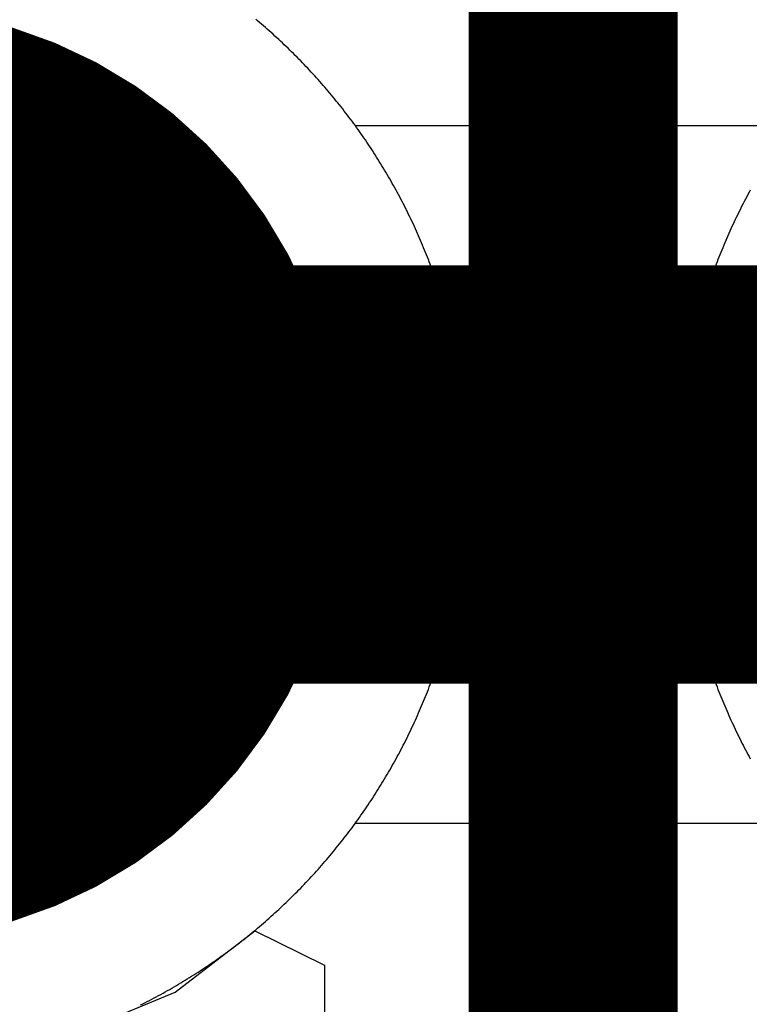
# Model space of a CAD drawing. Extents: x -1.5 to 9, y -3 to 5.
# Tile 182 of 256: x 0.3103 to 0.3626, y 3.327 to 3.3976. Entities that reach past the tile are written whole.
import ezdxf

# ---------------------------------------------------------------- set-up
doc = ezdxf.new("R2010")
doc.units = 0
doc.layers.get('0').update_dxf_attribs({"linetype": 'CONTINUOUS'})
for name, color, linetype in [('qfn16-30-34-a_copper_signal_1', 1, 'CONTINUOUS'), ('qfn16-30-34-a_copper_signal_2', 1, 'CONTINUOUS'), ('qfn16-30-34-a_copper_signal_bot', 5, 'CONTINUOUS'), ('qfn16-30-34-a_copper_signal_top', 1, 'CONTINUOUS'), ('qfn16-30-34-a_drillmap_1', 1, 'CONTINUOUS'), ('qfn16-30-34-a_pth_drill', 1, 'CONTINUOUS'), ('qfn16-30-34-a_soldermask_bot', 1, 'CONTINUOUS'), ('qfn16-30-34-a_soldermask_top', 1, 'CONTINUOUS')]:
    doc.layers.add(name, color=color, linetype=linetype)

# ---------------------------------------------------------------- blocks, each defined once
blk = doc.blocks.new('D23')
at = {"const_width": 0.015}
blk.add_lwpolyline([(-0.0075, 0, 1), (0.0075, 0, 1)], format="xyb", close=True, dxfattribs=at)
blk = doc.blocks.new('D24')
at = {"const_width": 0.0325}
blk.add_lwpolyline([(-0.01625, 0, 1), (0.01625, 0, 1)], format="xyb", close=True, dxfattribs=at)
blk = doc.blocks.new('D38')
at = {"const_width": 0.0335}
blk.add_lwpolyline([(-0.01675, 0, 1), (0.01675, 0, 1)], format="xyb", close=True, dxfattribs=at)
blk = doc.blocks.new('D60')
at = {"const_width": 0.0225}
blk.add_lwpolyline([(-0.01125, 0, 1), (0.01125, 0, 1)], format="xyb", close=True, dxfattribs=at)
blk = doc.blocks.new('D44')
at = {"const_width": 0.0025}
blk.add_lwpolyline([(-0.00125, 0, 1), (0.00125, 0, 1)], format="xyb", close=True, dxfattribs=at)

msp = doc.modelspace()

# ---------------------------------------------------------------- linework, layer by layer
at = {"layer": 'qfn16-30-34-a_copper_signal_1', "color": 1}
for points in [[(0.318934, 3.326951), (0.319098, 3.327033), (0.319262, 3.327116), (0.319425, 3.327199), (0.319588, 3.327283), (0.319751, 3.327368), (0.319913, 3.327454), (0.320075, 3.32754), (0.320236, 3.327627), (0.320397, 3.327715), (0.320558, 3.327803), (0.320718, 3.327892), (0.320878, 3.327982), (0.321038, 3.328072), (0.321197, 3.328163), (0.321356, 3.328255), (0.321514, 3.328348), (0.321672, 3.328441), (0.32183, 3.328535), (0.321987, 3.328629), (0.322144, 3.328724), (0.3223, 3.32882), (0.322456, 3.328917), (0.322611, 3.329014), (0.322767, 3.329112), (0.322921, 3.329211), (0.323075, 3.32931), (0.323229, 3.32941), (0.323383, 3.32951), (0.323536, 3.329612), (0.323688, 3.329714), (0.32384, 3.329816), (0.323992, 3.329919), (0.324143, 3.330023), (0.324293, 3.330128), (0.324444, 3.330233), (0.324594, 3.330339), (0.324743, 3.330445), (0.324892, 3.330552), (0.32504, 3.33066), (0.325188, 3.330768), (0.325336, 3.330877), (0.325483, 3.330987), (0.325629, 3.331097), (0.325775, 3.331208), (0.325921, 3.33132), (0.326066, 3.331432), (0.326211, 3.331545), (0.326355, 3.331658), (0.326498, 3.331772), (0.326642, 3.331887), (0.326784, 3.332002), (0.326926, 3.332118), (0.327068, 3.332235), (0.327209, 3.332352), (0.32735, 3.332469), (0.32749, 3.332588), (0.32763, 3.332707), (0.327769, 3.332826), (0.327907, 3.332946), (0.328045, 3.333067), (0.328183, 3.333188), (0.32832, 3.33331), (0.328456, 3.333433), (0.328592, 3.333556), (0.328728, 3.33368), (0.328863, 3.333804), (0.328997, 3.333929), (0.329131, 3.334054), (0.329264, 3.33418), (0.329397, 3.334307), (0.329529, 3.334434), (0.329661, 3.334561), (0.329792, 3.33469), (0.329922, 3.334819), (0.330052, 3.334948), (0.330182, 3.335078), (0.33031, 3.335209), (0.330439, 3.33534), (0.330566, 3.335471), (0.330693, 3.335603), (0.33082, 3.335736), (0.330946, 3.335869), (0.331072, 3.336003), (0.331196, 3.336137), (0.331321, 3.336272), (0.331444, 3.336408), (0.331567, 3.336544), (0.33169, 3.33668), (0.331812, 3.336817), (0.331933, 3.336955), (0.332054, 3.337093), (0.332174, 3.337231), (0.332293, 3.337371), (0.332412, 3.33751), (0.332531, 3.33765), (0.332649, 3.337791), (0.332766, 3.337932), (0.332882, 3.338074), (0.332998, 3.338216), (0.333113, 3.338359), (0.333228, 3.338502), (0.333342, 3.338645), (0.333455, 3.338789), (0.333568, 3.338934), (0.33368, 3.339079), (0.333792, 3.339225), (0.333903, 3.339371), (0.334013, 3.339517), (0.334123, 3.339664), (0.334232, 3.339812), (0.33434, 3.33996), (0.334448, 3.340108), (0.334555, 3.340257), (0.334661, 3.340407), (0.334767, 3.340556), (0.334872, 3.340707), (0.334977, 3.340857), (0.335081, 3.341008), (0.335184, 3.34116), (0.335286, 3.341312), (0.335388, 3.341465), (0.33549, 3.341617), (0.33559, 3.341771), (0.33569, 3.341925), (0.335789, 3.342079), (0.335888, 3.342234), (0.335986, 3.342389), (0.336083, 3.342544), (0.33618, 3.3427), (0.336276, 3.342856), (0.336371, 3.343013), (0.336465, 3.34317), (0.336559, 3.343328), (0.336652, 3.343486), (0.336745, 3.343644), (0.336837, 3.343803), (0.336928, 3.343962), (0.337018, 3.344122), (0.337108, 3.344282), (0.337197, 3.344442), (0.337286, 3.344603), (0.337373, 3.344764), (0.33746, 3.344925), (0.337546, 3.345087), (0.337632, 3.345249), (0.337717, 3.345412), (0.337801, 3.345575), (0.337885, 3.345738), (0.337967, 3.345902), (0.338049, 3.346066), (0.338131, 3.34623), (0.338211, 3.346395), (0.338291, 3.34656), (0.33837, 3.346725), (0.338449, 3.346891), (0.338527, 3.347057), (0.338604, 3.347224), (0.33868, 3.34739), (0.338756, 3.347557), (0.338831, 3.347725), (0.338905, 3.347893), (0.338978, 3.348061), (0.339051, 3.348229), (0.339123, 3.348398), (0.339194, 3.348567), (0.339265, 3.348736), (0.339335, 3.348906), (0.339404, 3.349075), (0.339472, 3.349246), (0.33954, 3.349416), (0.339607, 3.349587), (0.339673, 3.349758), (0.339738, 3.349929), (0.339803, 3.350101), (0.339867, 3.350273), (0.33993, 3.350445), (0.339993, 3.350617), (0.340054, 3.35079), (0.340115, 3.350963), (0.340175, 3.351136), (0.340235, 3.35131), (0.340293, 3.351484), (0.340351, 3.351658), (0.340409, 3.351832), (0.340465, 3.352006), (0.340521, 3.352181), (0.340576, 3.352356), (0.34063, 3.352531), (0.340683, 3.352707), (0.340736, 3.352883), (0.340788, 3.353058), (0.340839, 3.353235), (0.340889, 3.353411), (0.340939, 3.353588), (0.340988, 3.353764), (0.341036, 3.353941), (0.341083, 3.354118), (0.34113, 3.354296), (0.341176, 3.354473), (0.341221, 3.354651), (0.341265, 3.354829), (0.341309, 3.355007), (0.341351, 3.355186), (0.341393, 3.355364), (0.341435, 3.355543), (0.341475, 3.355722), (0.341515, 3.355901), (0.341553, 3.35608), (0.341592, 3.35626), (0.341629, 3.356439), (0.341666, 3.356619), (0.341701, 3.356799), (0.341736, 3.356979), (0.341771, 3.357159), (0.341804, 3.357339), (0.341837, 3.35752), (0.341868, 3.3577), (0.3419, 3.357881), (0.34193, 3.358062), (0.341959, 3.358243), (0.341988, 3.358424), (0.342016, 3.358605), (0.342043, 3.358787), (0.34207, 3.358968), (0.342096, 3.35915), (0.34212, 3.359331), (0.342144, 3.359513), (0.342168, 3.359695), (0.34219, 3.359877), (0.342212, 3.360059), (0.342233, 3.360242), (0.342253, 3.360424), (0.342272, 3.360606), (0.342291, 3.360789), (0.342309, 3.360971), (0.342326, 3.361154), (0.342342, 3.361337), (0.342357, 3.361519), (0.342372, 3.361702), (0.342386, 3.361885), (0.342399, 3.362068), (0.342411, 3.362251), (0.342423, 3.362434), (0.342433, 3.362617), (0.342443, 3.3628), (0.342452, 3.362983), (0.342461, 3.363167), (0.342468, 3.36335), (0.342475, 3.363533), (0.342481, 3.363716), (0.342486, 3.3639), (0.34249, 3.364083), (0.342494, 3.364267), (0.342497, 3.36445), (0.342498, 3.364633), (0.3425, 3.364817), (0.3425, 3.365), (0.3425, 3.365184), (0.342498, 3.365367), (0.342497, 3.36555), (0.342494, 3.365734), (0.34249, 3.365917), (0.342486, 3.3661), (0.342481, 3.366284), (0.342475, 3.366467), (0.342468, 3.36665), (0.342461, 3.366834), (0.342452, 3.367017), (0.342443, 3.3672), (0.342433, 3.367383), (0.342423, 3.367566), (0.342411, 3.367749), (0.342399, 3.367932), (0.342386, 3.368115), (0.342372, 3.368298), (0.342357, 3.368481), (0.342342, 3.368664), (0.342326, 3.368846), (0.342309, 3.369029), (0.342291, 3.369211), (0.342272, 3.369394), (0.342253, 3.369576), (0.342233, 3.369759), (0.342212, 3.369941), (0.34219, 3.370123), (0.342168, 3.370305), (0.342144, 3.370487), (0.34212, 3.370669), (0.342096, 3.37085), (0.34207, 3.371032), (0.342043, 3.371213), (0.342016, 3.371395), (0.341988, 3.371576), (0.341959, 3.371757), (0.34193, 3.371938), (0.3419, 3.372119), (0.341868, 3.3723), (0.341837, 3.372481), (0.341804, 3.372661), (0.341771, 3.372841), (0.341736, 3.373021), (0.341701, 3.373202), (0.341666, 3.373381), (0.341629, 3.373561), (0.341592, 3.373741), (0.341553, 3.37392), (0.341515, 3.374099), (0.341475, 3.374278), (0.341435, 3.374457), (0.341393, 3.374636), (0.341351, 3.374814), (0.341309, 3.374993), (0.341265, 3.375171), (0.341221, 3.375349), (0.341176, 3.375527), (0.34113, 3.375704), (0.341083, 3.375882), (0.341036, 3.376059), (0.340988, 3.376236), (0.340939, 3.376413), (0.340889, 3.376589), (0.340839, 3.376766), (0.340788, 3.376942), (0.340736, 3.377118), (0.340683, 3.377293), (0.34063, 3.377469), (0.340576, 3.377644), (0.340521, 3.377819), (0.340465, 3.377994), (0.340409, 3.378168), (0.340351, 3.378343), (0.340293, 3.378517), (0.340235, 3.37869), (0.340175, 3.378864), (0.340115, 3.379037), (0.340054, 3.37921), (0.339993, 3.379383), (0.33993, 3.379555), (0.339867, 3.379727), (0.339803, 3.379899), (0.339738, 3.380071), (0.339673, 3.380242), (0.339607, 3.380413), (0.33954, 3.380584), (0.339472, 3.380755), (0.339404, 3.380925), (0.339335, 3.381095), (0.339265, 3.381264), (0.339194, 3.381434), (0.339123, 3.381602), (0.339051, 3.381771), (0.338978, 3.381939), (0.338905, 3.382108), (0.338831, 3.382275), (0.338756, 3.382443), (0.33868, 3.38261), (0.338604, 3.382776), (0.338527, 3.382943), (0.338449, 3.383109), (0.33837, 3.383275), (0.338291, 3.38344), (0.338211, 3.383605), (0.338131, 3.38377), (0.338049, 3.383934), (0.337967, 3.384098), (0.337885, 3.384262), (0.337801, 3.384425), (0.337717, 3.384588), (0.337632, 3.384751), (0.337546, 3.384913), (0.33746, 3.385075), (0.337373, 3.385236), (0.337286, 3.385398), (0.337197, 3.385558), (0.337108, 3.385718), (0.337018, 3.385878), (0.336928, 3.386038), (0.336837, 3.386197), (0.336745, 3.386356), (0.336652, 3.386514), (0.336559, 3.386672), (0.336465, 3.38683), (0.336371, 3.386987), (0.336276, 3.387144), (0.33618, 3.3873), (0.336083, 3.387456), (0.335986, 3.387611), (0.335888, 3.387767), (0.335789, 3.387921), (0.33569, 3.388075), (0.33559, 3.388229), (0.33549, 3.388383), (0.335388, 3.388536), (0.335286, 3.388688), (0.335184, 3.38884), (0.335081, 3.388992), (0.334977, 3.389143), (0.334872, 3.389294), (0.334767, 3.389444), (0.334661, 3.389594), (0.334555, 3.389743), (0.334448, 3.389892), (0.33434, 3.39004), (0.334232, 3.390188), (0.334123, 3.390336), (0.334013, 3.390483), (0.333903, 3.390629), (0.333792, 3.390775), (0.33368, 3.390921), (0.333568, 3.391066), (0.333455, 3.391211), (0.333342, 3.391355), (0.333228, 3.391499), (0.333113, 3.391642), (0.332998, 3.391784), (0.332882, 3.391926), (0.332766, 3.392068), (0.332649, 3.392209), (0.332531, 3.39235), (0.332412, 3.39249), (0.332293, 3.39263), (0.332174, 3.392769), (0.332054, 3.392907), (0.331933, 3.393045), (0.331812, 3.393183), (0.33169, 3.39332), (0.331567, 3.393456), (0.331444, 3.393592), (0.331321, 3.393728), (0.331196, 3.393863), (0.331072, 3.393997), (0.330946, 3.394131), (0.33082, 3.394264), (0.330693, 3.394397), (0.330566, 3.394529), (0.330439, 3.394661), (0.33031, 3.394792), (0.330182, 3.394922), (0.330052, 3.395052), (0.329922, 3.395182), (0.329792, 3.395311), (0.329661, 3.395439), (0.329529, 3.395566), (0.329397, 3.395694), (0.329264, 3.39582), (0.329131, 3.395946), (0.328997, 3.396072), (0.328863, 3.396196), (0.328728, 3.396321), (0.328592, 3.396444), (0.328456, 3.396568), (0.32832, 3.39669), (0.328183, 3.396812), (0.328045, 3.396933), (0.327907, 3.397054), (0.327769, 3.397174), (0.32763, 3.397294), (0.32749, 3.397412), (0.32735, 3.397531), (0.327209, 3.397649)], [(0.362714, 3.385398), (0.362627, 3.385236), (0.36254, 3.385075), (0.362454, 3.384913), (0.362368, 3.384751), (0.362283, 3.384588), (0.362199, 3.384425), (0.362115, 3.384262), (0.362033, 3.384098), (0.361951, 3.383934), (0.361869, 3.38377), (0.361789, 3.383605), (0.361709, 3.38344), (0.36163, 3.383275), (0.361551, 3.383109), (0.361473, 3.382943), (0.361396, 3.382776), (0.36132, 3.38261), (0.361244, 3.382443), (0.361169, 3.382275), (0.361095, 3.382108), (0.361022, 3.381939), (0.360949, 3.381771), (0.360877, 3.381602), (0.360806, 3.381434), (0.360735, 3.381264), (0.360665, 3.381095), (0.360596, 3.380925), (0.360528, 3.380755), (0.36046, 3.380584), (0.360393, 3.380413), (0.360327, 3.380242), (0.360262, 3.380071), (0.360197, 3.379899), (0.360133, 3.379727), (0.36007, 3.379555), (0.360007, 3.379383), (0.359946, 3.37921), (0.359885, 3.379037), (0.359825, 3.378864), (0.359765, 3.37869), (0.359707, 3.378517), (0.359649, 3.378343), (0.359591, 3.378168), (0.359535, 3.377994), (0.359479, 3.377819), (0.359424, 3.377644), (0.35937, 3.377469), (0.359317, 3.377293), (0.359264, 3.377118), (0.359212, 3.376942), (0.359161, 3.376766), (0.359111, 3.376589), (0.359061, 3.376413), (0.359012, 3.376236), (0.358964, 3.376059), (0.358917, 3.375882), (0.35887, 3.375704), (0.358824, 3.375527), (0.358779, 3.375349), (0.358735, 3.375171), (0.358691, 3.374993), (0.358649, 3.374814), (0.358607, 3.374636), (0.358565, 3.374457), (0.358525, 3.374278), (0.358485, 3.374099), (0.358447, 3.37392), (0.358408, 3.373741), (0.358371, 3.373561), (0.358334, 3.373381), (0.358299, 3.373202), (0.358264, 3.373021), (0.358229, 3.372841), (0.358196, 3.372661), (0.358163, 3.372481), (0.358132, 3.3723), (0.3581, 3.372119), (0.35807, 3.371938), (0.358041, 3.371757), (0.358012, 3.371576), (0.357984, 3.371395), (0.357957, 3.371213), (0.35793, 3.371032), (0.357904, 3.37085), (0.35788, 3.370669), (0.357856, 3.370487), (0.357832, 3.370305), (0.35781, 3.370123), (0.357788, 3.369941), (0.357767, 3.369759), (0.357747, 3.369576), (0.357728, 3.369394), (0.357709, 3.369211), (0.357691, 3.369029), (0.357674, 3.368846), (0.357658, 3.368664), (0.357643, 3.368481), (0.357628, 3.368298), (0.357614, 3.368115), (0.357601, 3.367932), (0.357589, 3.367749), (0.357577, 3.367566), (0.357567, 3.367383), (0.357557, 3.3672), (0.357548, 3.367017), (0.357539, 3.366834), (0.357532, 3.36665), (0.357525, 3.366467), (0.357519, 3.366284), (0.357514, 3.3661), (0.35751, 3.365917), (0.357506, 3.365734), (0.357503, 3.36555), (0.357502, 3.365367), (0.3575, 3.365184), (0.3575, 3.365), (0.3575, 3.364817), (0.357502, 3.364633), (0.357503, 3.36445), (0.357506, 3.364267), (0.35751, 3.364083), (0.357514, 3.3639), (0.357519, 3.363716), (0.357525, 3.363533), (0.357532, 3.36335), (0.357539, 3.363167), (0.357548, 3.362983), (0.357557, 3.3628), (0.357567, 3.362617), (0.357577, 3.362434), (0.357589, 3.362251), (0.357601, 3.362068), (0.357614, 3.361885), (0.357628, 3.361702), (0.357643, 3.361519), (0.357658, 3.361337), (0.357674, 3.361154), (0.357691, 3.360971), (0.357709, 3.360789), (0.357728, 3.360606), (0.357747, 3.360424), (0.357767, 3.360242), (0.357788, 3.360059), (0.35781, 3.359877), (0.357832, 3.359695), (0.357856, 3.359513), (0.35788, 3.359331), (0.357904, 3.35915), (0.35793, 3.358968), (0.357957, 3.358787), (0.357984, 3.358605), (0.358012, 3.358424), (0.358041, 3.358243), (0.35807, 3.358062), (0.3581, 3.357881), (0.358132, 3.3577), (0.358163, 3.35752), (0.358196, 3.357339), (0.358229, 3.357159), (0.358264, 3.356979), (0.358299, 3.356799), (0.358334, 3.356619), (0.358371, 3.356439), (0.358408, 3.35626), (0.358447, 3.35608), (0.358485, 3.355901), (0.358525, 3.355722), (0.358565, 3.355543), (0.358607, 3.355364), (0.358649, 3.355186), (0.358691, 3.355007), (0.358735, 3.354829), (0.358779, 3.354651), (0.358824, 3.354473), (0.35887, 3.354296), (0.358917, 3.354118), (0.358964, 3.353941), (0.359012, 3.353764), (0.359061, 3.353588), (0.359111, 3.353411), (0.359161, 3.353235), (0.359212, 3.353058), (0.359264, 3.352883), (0.359317, 3.352707), (0.35937, 3.352531), (0.359424, 3.352356), (0.359479, 3.352181), (0.359535, 3.352006), (0.359591, 3.351832), (0.359649, 3.351658), (0.359707, 3.351484), (0.359765, 3.35131), (0.359825, 3.351136), (0.359885, 3.350963), (0.359946, 3.35079), (0.360007, 3.350617), (0.36007, 3.350445), (0.360133, 3.350273), (0.360197, 3.350101), (0.360262, 3.349929), (0.360327, 3.349758), (0.360393, 3.349587), (0.36046, 3.349416), (0.360528, 3.349246), (0.360596, 3.349075), (0.360665, 3.348906), (0.360735, 3.348736), (0.360806, 3.348567), (0.360877, 3.348398), (0.360949, 3.348229), (0.361022, 3.348061), (0.361095, 3.347893), (0.361169, 3.347725), (0.361244, 3.347557), (0.36132, 3.34739), (0.361396, 3.347224), (0.361473, 3.347057), (0.361551, 3.346891), (0.36163, 3.346725), (0.361709, 3.34656), (0.361789, 3.346395), (0.361869, 3.34623), (0.361951, 3.346066), (0.362033, 3.345902), (0.362115, 3.345738), (0.362199, 3.345575), (0.362283, 3.345412), (0.362368, 3.345249), (0.362454, 3.345087), (0.36254, 3.344925), (0.362627, 3.344764), (0.362714, 3.344603)]]:
    msp.add_lwpolyline(points, dxfattribs=at)
at = {"layer": 'qfn16-30-34-a_copper_signal_2', "color": 1}
for points in [[(0.318934, 3.326951), (0.319098, 3.327033), (0.319262, 3.327116), (0.319425, 3.327199), (0.319588, 3.327283), (0.319751, 3.327368), (0.319913, 3.327454), (0.320075, 3.32754), (0.320236, 3.327627), (0.320397, 3.327715), (0.320558, 3.327803), (0.320718, 3.327892), (0.320878, 3.327982), (0.321038, 3.328072), (0.321197, 3.328163), (0.321356, 3.328255), (0.321514, 3.328348), (0.321672, 3.328441), (0.32183, 3.328535), (0.321987, 3.328629), (0.322144, 3.328724), (0.3223, 3.32882), (0.322456, 3.328917), (0.322611, 3.329014), (0.322767, 3.329112), (0.322921, 3.329211), (0.323075, 3.32931), (0.323229, 3.32941), (0.323383, 3.32951), (0.323536, 3.329612), (0.323688, 3.329714), (0.32384, 3.329816), (0.323992, 3.329919), (0.324143, 3.330023), (0.324293, 3.330128), (0.324444, 3.330233), (0.324594, 3.330339), (0.324743, 3.330445), (0.324892, 3.330552), (0.32504, 3.33066), (0.325188, 3.330768), (0.325336, 3.330877), (0.325483, 3.330987), (0.325629, 3.331097), (0.325775, 3.331208), (0.325921, 3.33132), (0.326066, 3.331432), (0.326211, 3.331545), (0.326355, 3.331658), (0.326498, 3.331772), (0.326642, 3.331887), (0.326784, 3.332002), (0.326926, 3.332118), (0.327068, 3.332235), (0.327209, 3.332352), (0.32735, 3.332469), (0.32749, 3.332588), (0.32763, 3.332707), (0.327769, 3.332826), (0.327907, 3.332946), (0.328045, 3.333067), (0.328183, 3.333188), (0.32832, 3.33331), (0.328456, 3.333433), (0.328592, 3.333556), (0.328728, 3.33368), (0.328863, 3.333804), (0.328997, 3.333929), (0.329131, 3.334054), (0.329264, 3.33418), (0.329397, 3.334307), (0.329529, 3.334434), (0.329661, 3.334561), (0.329792, 3.33469), (0.329922, 3.334819), (0.330052, 3.334948), (0.330182, 3.335078), (0.33031, 3.335209), (0.330439, 3.33534), (0.330566, 3.335471), (0.330693, 3.335603), (0.33082, 3.335736), (0.330946, 3.335869), (0.331072, 3.336003), (0.331196, 3.336137), (0.331321, 3.336272), (0.331444, 3.336408), (0.331567, 3.336544), (0.33169, 3.33668), (0.331812, 3.336817), (0.331933, 3.336955), (0.332054, 3.337093), (0.332174, 3.337231), (0.332293, 3.337371), (0.332412, 3.33751), (0.332531, 3.33765), (0.332649, 3.337791), (0.332766, 3.337932), (0.332882, 3.338074), (0.332998, 3.338216), (0.333113, 3.338359), (0.333228, 3.338502), (0.333342, 3.338645), (0.333455, 3.338789), (0.333568, 3.338934), (0.33368, 3.339079), (0.333792, 3.339225), (0.333903, 3.339371), (0.334013, 3.339517), (0.334123, 3.339664), (0.334232, 3.339812), (0.33434, 3.33996), (0.334448, 3.340108), (0.334555, 3.340257), (0.334661, 3.340407), (0.334767, 3.340556), (0.334872, 3.340707), (0.334977, 3.340857), (0.335081, 3.341008), (0.335184, 3.34116), (0.335286, 3.341312), (0.335388, 3.341465), (0.33549, 3.341617), (0.33559, 3.341771), (0.33569, 3.341925), (0.335789, 3.342079), (0.335888, 3.342234), (0.335986, 3.342389), (0.336083, 3.342544), (0.33618, 3.3427), (0.336276, 3.342856), (0.336371, 3.343013), (0.336465, 3.34317), (0.336559, 3.343328), (0.336652, 3.343486), (0.336745, 3.343644), (0.336837, 3.343803), (0.336928, 3.343962), (0.337018, 3.344122), (0.337108, 3.344282), (0.337197, 3.344442), (0.337286, 3.344603), (0.337373, 3.344764), (0.33746, 3.344925), (0.337546, 3.345087), (0.337632, 3.345249), (0.337717, 3.345412), (0.337801, 3.345575), (0.337885, 3.345738), (0.337967, 3.345902), (0.338049, 3.346066), (0.338131, 3.34623), (0.338211, 3.346395), (0.338291, 3.34656), (0.33837, 3.346725), (0.338449, 3.346891), (0.338527, 3.347057), (0.338604, 3.347224), (0.33868, 3.34739), (0.338756, 3.347557), (0.338831, 3.347725), (0.338905, 3.347893), (0.338978, 3.348061), (0.339051, 3.348229), (0.339123, 3.348398), (0.339194, 3.348567), (0.339265, 3.348736), (0.339335, 3.348906), (0.339404, 3.349075), (0.339472, 3.349246), (0.33954, 3.349416), (0.339607, 3.349587), (0.339673, 3.349758), (0.339738, 3.349929), (0.339803, 3.350101), (0.339867, 3.350273), (0.33993, 3.350445), (0.339993, 3.350617), (0.340054, 3.35079), (0.340115, 3.350963), (0.340175, 3.351136), (0.340235, 3.35131), (0.340293, 3.351484), (0.340351, 3.351658), (0.340409, 3.351832), (0.340465, 3.352006), (0.340521, 3.352181), (0.340576, 3.352356), (0.34063, 3.352531), (0.340683, 3.352707), (0.340736, 3.352883), (0.340788, 3.353058), (0.340839, 3.353235), (0.340889, 3.353411), (0.340939, 3.353588), (0.340988, 3.353764), (0.341036, 3.353941), (0.341083, 3.354118), (0.34113, 3.354296), (0.341176, 3.354473), (0.341221, 3.354651), (0.341265, 3.354829), (0.341309, 3.355007), (0.341351, 3.355186), (0.341393, 3.355364), (0.341435, 3.355543), (0.341475, 3.355722), (0.341515, 3.355901), (0.341553, 3.35608), (0.341592, 3.35626), (0.341629, 3.356439), (0.341666, 3.356619), (0.341701, 3.356799), (0.341736, 3.356979), (0.341771, 3.357159), (0.341804, 3.357339), (0.341837, 3.35752), (0.341868, 3.3577), (0.3419, 3.357881), (0.34193, 3.358062), (0.341959, 3.358243), (0.341988, 3.358424), (0.342016, 3.358605), (0.342043, 3.358787), (0.34207, 3.358968), (0.342096, 3.35915), (0.34212, 3.359331), (0.342144, 3.359513), (0.342168, 3.359695), (0.34219, 3.359877), (0.342212, 3.360059), (0.342233, 3.360242), (0.342253, 3.360424), (0.342272, 3.360606), (0.342291, 3.360789), (0.342309, 3.360971), (0.342326, 3.361154), (0.342342, 3.361337), (0.342357, 3.361519), (0.342372, 3.361702), (0.342386, 3.361885), (0.342399, 3.362068), (0.342411, 3.362251), (0.342423, 3.362434), (0.342433, 3.362617), (0.342443, 3.3628), (0.342452, 3.362983), (0.342461, 3.363167), (0.342468, 3.36335), (0.342475, 3.363533), (0.342481, 3.363716), (0.342486, 3.3639), (0.34249, 3.364083), (0.342494, 3.364267), (0.342497, 3.36445), (0.342498, 3.364633), (0.3425, 3.364817), (0.3425, 3.365), (0.3425, 3.365184), (0.342498, 3.365367), (0.342497, 3.36555), (0.342494, 3.365734), (0.34249, 3.365917), (0.342486, 3.3661), (0.342481, 3.366284), (0.342475, 3.366467), (0.342468, 3.36665), (0.342461, 3.366834), (0.342452, 3.367017), (0.342443, 3.3672), (0.342433, 3.367383), (0.342423, 3.367566), (0.342411, 3.367749), (0.342399, 3.367932), (0.342386, 3.368115), (0.342372, 3.368298), (0.342357, 3.368481), (0.342342, 3.368664), (0.342326, 3.368846), (0.342309, 3.369029), (0.342291, 3.369211), (0.342272, 3.369394), (0.342253, 3.369576), (0.342233, 3.369759), (0.342212, 3.369941), (0.34219, 3.370123), (0.342168, 3.370305), (0.342144, 3.370487), (0.34212, 3.370669), (0.342096, 3.37085), (0.34207, 3.371032), (0.342043, 3.371213), (0.342016, 3.371395), (0.341988, 3.371576), (0.341959, 3.371757), (0.34193, 3.371938), (0.3419, 3.372119), (0.341868, 3.3723), (0.341837, 3.372481), (0.341804, 3.372661), (0.341771, 3.372841), (0.341736, 3.373021), (0.341701, 3.373202), (0.341666, 3.373381), (0.341629, 3.373561), (0.341592, 3.373741), (0.341553, 3.37392), (0.341515, 3.374099), (0.341475, 3.374278), (0.341435, 3.374457), (0.341393, 3.374636), (0.341351, 3.374814), (0.341309, 3.374993), (0.341265, 3.375171), (0.341221, 3.375349), (0.341176, 3.375527), (0.34113, 3.375704), (0.341083, 3.375882), (0.341036, 3.376059), (0.340988, 3.376236), (0.340939, 3.376413), (0.340889, 3.376589), (0.340839, 3.376766), (0.340788, 3.376942), (0.340736, 3.377118), (0.340683, 3.377293), (0.34063, 3.377469), (0.340576, 3.377644), (0.340521, 3.377819), (0.340465, 3.377994), (0.340409, 3.378168), (0.340351, 3.378343), (0.340293, 3.378517), (0.340235, 3.37869), (0.340175, 3.378864), (0.340115, 3.379037), (0.340054, 3.37921), (0.339993, 3.379383), (0.33993, 3.379555), (0.339867, 3.379727), (0.339803, 3.379899), (0.339738, 3.380071), (0.339673, 3.380242), (0.339607, 3.380413), (0.33954, 3.380584), (0.339472, 3.380755), (0.339404, 3.380925), (0.339335, 3.381095), (0.339265, 3.381264), (0.339194, 3.381434), (0.339123, 3.381602), (0.339051, 3.381771), (0.338978, 3.381939), (0.338905, 3.382108), (0.338831, 3.382275), (0.338756, 3.382443), (0.33868, 3.38261), (0.338604, 3.382776), (0.338527, 3.382943), (0.338449, 3.383109), (0.33837, 3.383275), (0.338291, 3.38344), (0.338211, 3.383605), (0.338131, 3.38377), (0.338049, 3.383934), (0.337967, 3.384098), (0.337885, 3.384262), (0.337801, 3.384425), (0.337717, 3.384588), (0.337632, 3.384751), (0.337546, 3.384913), (0.33746, 3.385075), (0.337373, 3.385236), (0.337286, 3.385398), (0.337197, 3.385558), (0.337108, 3.385718), (0.337018, 3.385878), (0.336928, 3.386038), (0.336837, 3.386197), (0.336745, 3.386356), (0.336652, 3.386514), (0.336559, 3.386672), (0.336465, 3.38683), (0.336371, 3.386987), (0.336276, 3.387144), (0.33618, 3.3873), (0.336083, 3.387456), (0.335986, 3.387611), (0.335888, 3.387767), (0.335789, 3.387921), (0.33569, 3.388075), (0.33559, 3.388229), (0.33549, 3.388383), (0.335388, 3.388536), (0.335286, 3.388688), (0.335184, 3.38884), (0.335081, 3.388992), (0.334977, 3.389143), (0.334872, 3.389294), (0.334767, 3.389444), (0.334661, 3.389594), (0.334555, 3.389743), (0.334448, 3.389892), (0.33434, 3.39004), (0.334232, 3.390188), (0.334123, 3.390336), (0.334013, 3.390483), (0.333903, 3.390629), (0.333792, 3.390775), (0.33368, 3.390921), (0.333568, 3.391066), (0.333455, 3.391211), (0.333342, 3.391355), (0.333228, 3.391499), (0.333113, 3.391642), (0.332998, 3.391784), (0.332882, 3.391926), (0.332766, 3.392068), (0.332649, 3.392209), (0.332531, 3.39235), (0.332412, 3.39249), (0.332293, 3.39263), (0.332174, 3.392769), (0.332054, 3.392907), (0.331933, 3.393045), (0.331812, 3.393183), (0.33169, 3.39332), (0.331567, 3.393456), (0.331444, 3.393592), (0.331321, 3.393728), (0.331196, 3.393863), (0.331072, 3.393997), (0.330946, 3.394131), (0.33082, 3.394264), (0.330693, 3.394397), (0.330566, 3.394529), (0.330439, 3.394661), (0.33031, 3.394792), (0.330182, 3.394922), (0.330052, 3.395052), (0.329922, 3.395182), (0.329792, 3.395311), (0.329661, 3.395439), (0.329529, 3.395566), (0.329397, 3.395694), (0.329264, 3.39582), (0.329131, 3.395946), (0.328997, 3.396072), (0.328863, 3.396196), (0.328728, 3.396321), (0.328592, 3.396444), (0.328456, 3.396568), (0.32832, 3.39669), (0.328183, 3.396812), (0.328045, 3.396933), (0.327907, 3.397054), (0.327769, 3.397174), (0.32763, 3.397294), (0.32749, 3.397412), (0.32735, 3.397531), (0.327209, 3.397649)], [(0.362714, 3.385398), (0.362627, 3.385236), (0.36254, 3.385075), (0.362454, 3.384913), (0.362368, 3.384751), (0.362283, 3.384588), (0.362199, 3.384425), (0.362115, 3.384262), (0.362033, 3.384098), (0.361951, 3.383934), (0.361869, 3.38377), (0.361789, 3.383605), (0.361709, 3.38344), (0.36163, 3.383275), (0.361551, 3.383109), (0.361473, 3.382943), (0.361396, 3.382776), (0.36132, 3.38261), (0.361244, 3.382443), (0.361169, 3.382275), (0.361095, 3.382108), (0.361022, 3.381939), (0.360949, 3.381771), (0.360877, 3.381602), (0.360806, 3.381434), (0.360735, 3.381264), (0.360665, 3.381095), (0.360596, 3.380925), (0.360528, 3.380755), (0.36046, 3.380584), (0.360393, 3.380413), (0.360327, 3.380242), (0.360262, 3.380071), (0.360197, 3.379899), (0.360133, 3.379727), (0.36007, 3.379555), (0.360007, 3.379383), (0.359946, 3.37921), (0.359885, 3.379037), (0.359825, 3.378864), (0.359765, 3.37869), (0.359707, 3.378517), (0.359649, 3.378343), (0.359591, 3.378168), (0.359535, 3.377994), (0.359479, 3.377819), (0.359424, 3.377644), (0.35937, 3.377469), (0.359317, 3.377293), (0.359264, 3.377118), (0.359212, 3.376942), (0.359161, 3.376766), (0.359111, 3.376589), (0.359061, 3.376413), (0.359012, 3.376236), (0.358964, 3.376059), (0.358917, 3.375882), (0.35887, 3.375704), (0.358824, 3.375527), (0.358779, 3.375349), (0.358735, 3.375171), (0.358691, 3.374993), (0.358649, 3.374814), (0.358607, 3.374636), (0.358565, 3.374457), (0.358525, 3.374278), (0.358485, 3.374099), (0.358447, 3.37392), (0.358408, 3.373741), (0.358371, 3.373561), (0.358334, 3.373381), (0.358299, 3.373202), (0.358264, 3.373021), (0.358229, 3.372841), (0.358196, 3.372661), (0.358163, 3.372481), (0.358132, 3.3723), (0.3581, 3.372119), (0.35807, 3.371938), (0.358041, 3.371757), (0.358012, 3.371576), (0.357984, 3.371395), (0.357957, 3.371213), (0.35793, 3.371032), (0.357904, 3.37085), (0.35788, 3.370669), (0.357856, 3.370487), (0.357832, 3.370305), (0.35781, 3.370123), (0.357788, 3.369941), (0.357767, 3.369759), (0.357747, 3.369576), (0.357728, 3.369394), (0.357709, 3.369211), (0.357691, 3.369029), (0.357674, 3.368846), (0.357658, 3.368664), (0.357643, 3.368481), (0.357628, 3.368298), (0.357614, 3.368115), (0.357601, 3.367932), (0.357589, 3.367749), (0.357577, 3.367566), (0.357567, 3.367383), (0.357557, 3.3672), (0.357548, 3.367017), (0.357539, 3.366834), (0.357532, 3.36665), (0.357525, 3.366467), (0.357519, 3.366284), (0.357514, 3.3661), (0.35751, 3.365917), (0.357506, 3.365734), (0.357503, 3.36555), (0.357502, 3.365367), (0.3575, 3.365184), (0.3575, 3.365), (0.3575, 3.364817), (0.357502, 3.364633), (0.357503, 3.36445), (0.357506, 3.364267), (0.35751, 3.364083), (0.357514, 3.3639), (0.357519, 3.363716), (0.357525, 3.363533), (0.357532, 3.36335), (0.357539, 3.363167), (0.357548, 3.362983), (0.357557, 3.3628), (0.357567, 3.362617), (0.357577, 3.362434), (0.357589, 3.362251), (0.357601, 3.362068), (0.357614, 3.361885), (0.357628, 3.361702), (0.357643, 3.361519), (0.357658, 3.361337), (0.357674, 3.361154), (0.357691, 3.360971), (0.357709, 3.360789), (0.357728, 3.360606), (0.357747, 3.360424), (0.357767, 3.360242), (0.357788, 3.360059), (0.35781, 3.359877), (0.357832, 3.359695), (0.357856, 3.359513), (0.35788, 3.359331), (0.357904, 3.35915), (0.35793, 3.358968), (0.357957, 3.358787), (0.357984, 3.358605), (0.358012, 3.358424), (0.358041, 3.358243), (0.35807, 3.358062), (0.3581, 3.357881), (0.358132, 3.3577), (0.358163, 3.35752), (0.358196, 3.357339), (0.358229, 3.357159), (0.358264, 3.356979), (0.358299, 3.356799), (0.358334, 3.356619), (0.358371, 3.356439), (0.358408, 3.35626), (0.358447, 3.35608), (0.358485, 3.355901), (0.358525, 3.355722), (0.358565, 3.355543), (0.358607, 3.355364), (0.358649, 3.355186), (0.358691, 3.355007), (0.358735, 3.354829), (0.358779, 3.354651), (0.358824, 3.354473), (0.35887, 3.354296), (0.358917, 3.354118), (0.358964, 3.353941), (0.359012, 3.353764), (0.359061, 3.353588), (0.359111, 3.353411), (0.359161, 3.353235), (0.359212, 3.353058), (0.359264, 3.352883), (0.359317, 3.352707), (0.35937, 3.352531), (0.359424, 3.352356), (0.359479, 3.352181), (0.359535, 3.352006), (0.359591, 3.351832), (0.359649, 3.351658), (0.359707, 3.351484), (0.359765, 3.35131), (0.359825, 3.351136), (0.359885, 3.350963), (0.359946, 3.35079), (0.360007, 3.350617), (0.36007, 3.350445), (0.360133, 3.350273), (0.360197, 3.350101), (0.360262, 3.349929), (0.360327, 3.349758), (0.360393, 3.349587), (0.36046, 3.349416), (0.360528, 3.349246), (0.360596, 3.349075), (0.360665, 3.348906), (0.360735, 3.348736), (0.360806, 3.348567), (0.360877, 3.348398), (0.360949, 3.348229), (0.361022, 3.348061), (0.361095, 3.347893), (0.361169, 3.347725), (0.361244, 3.347557), (0.36132, 3.34739), (0.361396, 3.347224), (0.361473, 3.347057), (0.361551, 3.346891), (0.36163, 3.346725), (0.361709, 3.34656), (0.361789, 3.346395), (0.361869, 3.34623), (0.361951, 3.346066), (0.362033, 3.345902), (0.362115, 3.345738), (0.362199, 3.345575), (0.362283, 3.345412), (0.362368, 3.345249), (0.362454, 3.345087), (0.36254, 3.344925), (0.362627, 3.344764), (0.362714, 3.344603)]]:
    msp.add_lwpolyline(points, dxfattribs=at)
at = {"layer": 'qfn16-30-34-a_copper_signal_bot', "color": 5, "const_width": 0.015}
msp.add_lwpolyline([(0.35, 3.315), (0.35, 3.415)], dxfattribs=at)
at = {"layer": 'qfn16-30-34-a_copper_signal_bot', "color": 5}
msp.add_lwpolyline([(0.311095, 3.323594), (0.321433, 3.327876), (0.327157, 3.332269), (0.332157, 3.329803), (0.332157, 3.322391)], dxfattribs=at)
at = {"layer": 'qfn16-30-34-a_copper_signal_top', "color": 1}
for points in [[(0.365631, 3.39), (0.334369, 3.39), (0.33434, 3.39004), (0.334232, 3.390188), (0.334123, 3.390336), (0.334013, 3.390483), (0.333903, 3.390629), (0.333792, 3.390775), (0.33368, 3.390921), (0.333568, 3.391066), (0.333455, 3.391211), (0.333342, 3.391355), (0.333228, 3.391499), (0.333113, 3.391642), (0.332998, 3.391784), (0.332882, 3.391926), (0.332766, 3.392068), (0.332649, 3.392209), (0.332531, 3.39235), (0.332412, 3.39249), (0.332293, 3.39263), (0.332174, 3.392769), (0.332054, 3.392907), (0.331933, 3.393045), (0.331812, 3.393183), (0.33169, 3.39332), (0.331567, 3.393456), (0.331444, 3.393592), (0.331321, 3.393728), (0.331196, 3.393863), (0.331072, 3.393997), (0.330946, 3.394131), (0.33082, 3.394264), (0.330693, 3.394397), (0.330566, 3.394529), (0.330439, 3.394661), (0.33031, 3.394792), (0.330182, 3.394922), (0.330052, 3.395052), (0.329922, 3.395182), (0.329792, 3.395311), (0.329661, 3.395439), (0.329529, 3.395566), (0.329397, 3.395694), (0.329264, 3.39582), (0.329131, 3.395946), (0.328997, 3.396072), (0.328863, 3.396196), (0.328728, 3.396321), (0.328592, 3.396444), (0.328456, 3.396568), (0.32832, 3.39669), (0.328183, 3.396812), (0.328045, 3.396933), (0.327907, 3.397054), (0.327769, 3.397174), (0.32763, 3.397294), (0.32749, 3.397412), (0.32735, 3.397531), (0.327209, 3.397649)], [(0.318934, 3.326951), (0.319098, 3.327033), (0.319262, 3.327116), (0.319425, 3.327199), (0.319588, 3.327283), (0.319751, 3.327368), (0.319913, 3.327454), (0.320075, 3.32754), (0.320236, 3.327627), (0.320397, 3.327715), (0.320558, 3.327803), (0.320718, 3.327892), (0.320878, 3.327982), (0.321038, 3.328072), (0.321197, 3.328163), (0.321356, 3.328255), (0.321514, 3.328348), (0.321672, 3.328441), (0.32183, 3.328535), (0.321987, 3.328629), (0.322144, 3.328724), (0.3223, 3.32882), (0.322456, 3.328917), (0.322611, 3.329014), (0.322767, 3.329112), (0.322921, 3.329211), (0.323075, 3.32931), (0.323229, 3.32941), (0.323383, 3.32951), (0.323536, 3.329612), (0.323688, 3.329714), (0.32384, 3.329816), (0.323992, 3.329919), (0.324143, 3.330023), (0.324293, 3.330128), (0.324444, 3.330233), (0.324594, 3.330339), (0.324743, 3.330445), (0.324892, 3.330552), (0.32504, 3.33066), (0.325188, 3.330768), (0.325336, 3.330877), (0.325483, 3.330987), (0.325629, 3.331097), (0.325775, 3.331208), (0.325921, 3.33132), (0.326066, 3.331432), (0.326211, 3.331545), (0.326355, 3.331658), (0.326498, 3.331772), (0.326642, 3.331887), (0.326784, 3.332002), (0.326926, 3.332118), (0.327068, 3.332235), (0.327209, 3.332352), (0.32735, 3.332469), (0.32749, 3.332588), (0.32763, 3.332707), (0.327769, 3.332826), (0.327907, 3.332946), (0.328045, 3.333067), (0.328183, 3.333188), (0.32832, 3.33331), (0.328456, 3.333433), (0.328592, 3.333556), (0.328728, 3.33368), (0.328863, 3.333804), (0.328997, 3.333929), (0.329131, 3.334054), (0.329264, 3.33418), (0.329397, 3.334307), (0.329529, 3.334434), (0.329661, 3.334561), (0.329792, 3.33469), (0.329922, 3.334819), (0.330052, 3.334948), (0.330182, 3.335078), (0.33031, 3.335209), (0.330439, 3.33534), (0.330566, 3.335471), (0.330693, 3.335603), (0.33082, 3.335736), (0.330946, 3.335869), (0.331072, 3.336003), (0.331196, 3.336137), (0.331321, 3.336272), (0.331444, 3.336408), (0.331567, 3.336544), (0.33169, 3.33668), (0.331812, 3.336817), (0.331933, 3.336955), (0.332054, 3.337093), (0.332174, 3.337231), (0.332293, 3.337371), (0.332412, 3.33751), (0.332531, 3.33765), (0.332649, 3.337791), (0.332766, 3.337932), (0.332882, 3.338074), (0.332998, 3.338216), (0.333113, 3.338359), (0.333228, 3.338502), (0.333342, 3.338645), (0.333455, 3.338789), (0.333568, 3.338934), (0.33368, 3.339079), (0.333792, 3.339225), (0.333903, 3.339371), (0.334013, 3.339517), (0.334123, 3.339664), (0.334232, 3.339812), (0.33434, 3.33996), (0.334369, 3.34), (0.365631, 3.34)]]:
    msp.add_lwpolyline(points, dxfattribs=at)
at = {"layer": 'qfn16-30-34-a_copper_signal_top', "color": 1, "const_width": 0.03}
msp.add_lwpolyline([(0.3, 3.365), (0.6, 3.365)], dxfattribs=at)
at = {"layer": 'qfn16-30-34-a_drillmap_1', "color": 1, "const_width": 0.005}
msp.add_lwpolyline([(0.2775, 3.365), (0.3225, 3.365)], dxfattribs=at)

# ---------------------------------------------------------------- block references
at = {"layer": 'qfn16-30-34-a_copper_signal_1'}
msp.add_blockref('D24', (0.3, 3.365), dxfattribs=at)
at = {"layer": 'qfn16-30-34-a_copper_signal_2'}
msp.add_blockref('D24', (0.3, 3.365), dxfattribs=at)
at = {"layer": 'qfn16-30-34-a_copper_signal_bot'}
msp.add_blockref('D24', (0.3, 3.365), dxfattribs=at)
at = {"layer": 'qfn16-30-34-a_copper_signal_top'}
for name in ['D24', 'D23']:
    msp.add_blockref(name, (0.3, 3.365), dxfattribs=at)
at = {"layer": 'qfn16-30-34-a_drillmap_1'}
msp.add_blockref('D44', (0.3225, 3.365), dxfattribs=at)
at = {"layer": 'qfn16-30-34-a_pth_drill'}
msp.add_blockref('D60', (0.3, 3.365), dxfattribs=at)
at = {"layer": 'qfn16-30-34-a_soldermask_bot'}
msp.add_blockref('D38', (0.3, 3.365), dxfattribs=at)
at = {"layer": 'qfn16-30-34-a_soldermask_top'}
msp.add_blockref('D38', (0.3, 3.365), dxfattribs=at)

doc.saveas('drawing.dxf')
